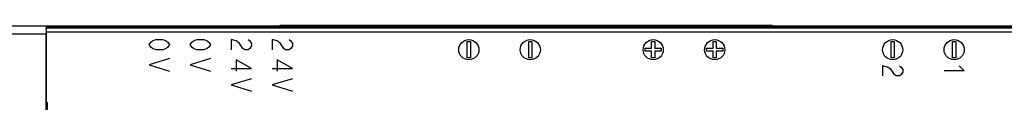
# Model space of a CAD drawing. Extents: x 0 to 1680, y 0 to 1188.
# Tile 47 of 53: x 1226 to 1348, y 1114 to 1123. Entities that reach past the tile are written whole.
import ezdxf

# ---------------------------------------------------------------- set-up
doc = ezdxf.new("R2010")
doc.units = 0
doc.header["$LTSCALE"] = 92.4
for name, color, linetype in [('02___PRT_ALL_AXES', 7, 'CONTINUOUS'), ('03___PRT_ALL_CURVES', 7, 'CONTINUOUS'), ('ALL_FEATURES', 7, 'CONTINUOUS')]:
    doc.layers.add(name, color=color, linetype=linetype)

msp = doc.modelspace()

# ---------------------------------------------------------------- linework, layer by layer
at = {"layer": '02___PRT_ALL_AXES', "color": 7, "linetype": 'CONTINUOUS'}
msp.add_line((1228.796, 1055.182), (1228.796, 1122.224), dxfattribs=at)
at = {"layer": '02___PRT_ALL_AXES', "color": 4, "linetype": 'CONTINUOUS'}
for p, q in [((1280.996, 1119.274), (1280.996, 1121.274)), ((1280.996, 1121.274), (1281.396, 1121.274)), ((1281.396, 1121.274), (1281.396, 1119.274)), ((1288.616, 1119.274), (1288.616, 1121.274)), ((1288.616, 1121.274), (1289.016, 1121.274)), ((1289.016, 1121.274), (1289.016, 1119.274)), ((1303.056, 1120.074), (1303.056, 1120.474)), ((1303.056, 1120.474), (1303.856, 1120.474)), ((1303.856, 1120.474), (1303.856, 1121.274)), ((1303.856, 1121.274), (1304.256, 1121.274)), ((1304.256, 1121.274), (1304.256, 1120.474)), ((1304.256, 1120.474), (1305.056, 1120.474)), ((1305.056, 1120.474), (1305.056, 1120.074)), ((1310.676, 1120.074), (1310.676, 1120.474)), ((1310.676, 1120.474), (1311.476, 1120.474)), ((1311.476, 1120.474), (1311.476, 1121.274)), ((1311.476, 1121.274), (1311.876, 1121.274)), ((1311.876, 1121.274), (1311.876, 1120.474)), ((1311.876, 1120.474), (1312.676, 1120.474)), ((1312.676, 1120.474), (1312.676, 1120.074)), ((1333.536, 1119.274), (1333.536, 1121.274)), ((1333.536, 1121.274), (1333.936, 1121.274)), ((1333.936, 1121.274), (1333.936, 1119.274)), ((1341.156, 1119.274), (1341.156, 1121.274)), ((1341.156, 1121.274), (1341.556, 1121.274)), ((1341.556, 1121.274), (1341.556, 1119.274)), ((1281.396, 1119.274), (1280.996, 1119.274)), ((1289.016, 1119.274), (1288.616, 1119.274)), ((1303.856, 1120.074), (1303.056, 1120.074)), ((1303.856, 1119.274), (1303.856, 1120.074)), ((1304.256, 1119.274), (1303.856, 1119.274)), ((1304.256, 1120.074), (1304.256, 1119.274)), ((1305.056, 1120.074), (1304.256, 1120.074)), ((1311.476, 1120.074), (1310.676, 1120.074)), ((1311.476, 1119.274), (1311.476, 1120.074)), ((1311.876, 1119.274), (1311.476, 1119.274)), ((1311.876, 1120.074), (1311.876, 1119.274)), ((1312.676, 1120.074), (1311.876, 1120.074)), ((1333.936, 1119.274), (1333.536, 1119.274)), ((1341.556, 1119.274), (1341.156, 1119.274)), ((1332.486, 1118.274), (1332.486, 1117.024)), ((1333.111, 1118.118), (1332.486, 1118.274)), ((1333.528, 1117.805), (1333.111, 1118.118)), ((1334.569, 1118.274), (1334.778, 1118.118)), ((1334.778, 1118.118), (1334.986, 1117.805)), ((1341.981, 1118.274), (1342.606, 1117.649)), ((1333.944, 1117.18), (1333.528, 1117.805)), ((1334.153, 1117.024), (1333.944, 1117.18)), ((1334.569, 1117.024), (1334.153, 1117.024)), ((1334.778, 1117.18), (1334.569, 1117.024)), ((1334.986, 1117.493), (1334.778, 1117.18)), ((1334.986, 1117.805), (1334.986, 1117.493)), ((1342.606, 1117.649), (1340.106, 1117.649))]:
    msp.add_line(p, q, dxfattribs=at)
for centre in [(1281.196, 1120.274), (1288.816, 1120.274), (1304.056, 1120.274), (1311.676, 1120.274), (1333.736, 1120.274), (1341.356, 1120.274)]:
    msp.add_circle(centre, 1.25, dxfattribs=at)
at = {"layer": '03___PRT_ALL_CURVES', "color": 4, "linetype": 'CONTINUOUS'}
for p, q in [((1241.586, 1120.899), (1241.794, 1121.211)), ((1241.794, 1120.586), (1241.586, 1120.899)), ((1241.794, 1121.211), (1242.003, 1121.368)), ((1242.003, 1120.43), (1241.794, 1120.586)), ((1242.003, 1121.368), (1242.419, 1121.524)), ((1242.419, 1120.274), (1242.003, 1120.43)), ((1242.419, 1121.524), (1243.253, 1121.524)), ((1243.253, 1121.524), (1243.669, 1121.368)), ((1243.669, 1120.43), (1243.253, 1120.274)), ((1243.669, 1121.368), (1243.878, 1121.211)), ((1243.878, 1120.586), (1243.669, 1120.43)), ((1243.878, 1121.211), (1244.086, 1120.899)), ((1244.086, 1120.899), (1243.878, 1120.586)), ((1246.666, 1120.899), (1246.874, 1121.211)), ((1246.874, 1120.586), (1246.666, 1120.899)), ((1246.874, 1121.211), (1247.083, 1121.368)), ((1247.083, 1120.43), (1246.874, 1120.586)), ((1247.083, 1121.368), (1247.499, 1121.524)), ((1247.499, 1120.274), (1247.083, 1120.43)), ((1247.499, 1121.524), (1248.333, 1121.524)), ((1248.333, 1121.524), (1248.749, 1121.368)), ((1248.749, 1120.43), (1248.333, 1120.274)), ((1248.749, 1121.368), (1248.958, 1121.211)), ((1248.958, 1120.586), (1248.749, 1120.43)), ((1248.958, 1121.211), (1249.166, 1120.899)), ((1249.166, 1120.899), (1248.958, 1120.586)), ((1251.746, 1121.524), (1251.746, 1120.274)), ((1252.371, 1121.368), (1251.746, 1121.524)), ((1252.788, 1121.055), (1252.371, 1121.368)), ((1253.204, 1120.43), (1252.788, 1121.055)), ((1253.413, 1120.274), (1253.204, 1120.43)), ((1253.829, 1121.524), (1254.038, 1121.368)), ((1254.038, 1120.43), (1253.829, 1120.274)), ((1254.038, 1121.368), (1254.246, 1121.055)), ((1254.246, 1120.743), (1254.038, 1120.43)), ((1254.246, 1121.055), (1254.246, 1120.743)), ((1256.826, 1121.524), (1256.826, 1120.274)), ((1257.451, 1121.368), (1256.826, 1121.524)), ((1257.868, 1121.055), (1257.451, 1121.368)), ((1258.284, 1120.43), (1257.868, 1121.055)), ((1258.493, 1120.274), (1258.284, 1120.43)), ((1258.909, 1121.524), (1259.118, 1121.368)), ((1259.118, 1120.43), (1258.909, 1120.274)), ((1259.118, 1121.368), (1259.326, 1121.055)), ((1259.326, 1120.743), (1259.118, 1120.43)), ((1259.326, 1121.055), (1259.326, 1120.743)), ((1244.086, 1119.18), (1241.586, 1118.399)), ((1243.253, 1120.274), (1242.419, 1120.274)), ((1249.166, 1119.18), (1246.666, 1118.399)), ((1248.333, 1120.274), (1247.499, 1120.274)), ((1253.829, 1120.274), (1253.413, 1120.274)), ((1258.909, 1120.274), (1258.493, 1120.274)), ((1241.586, 1118.399), (1244.086, 1117.618)), ((1246.666, 1118.399), (1249.166, 1117.618)), ((1252.371, 1119.024), (1252.371, 1117.618)), ((1254.246, 1117.93), (1252.371, 1119.024)), ((1257.451, 1119.024), (1257.451, 1117.618)), ((1259.326, 1117.93), (1257.451, 1119.024)), ((1251.746, 1117.93), (1254.246, 1117.93)), ((1256.826, 1117.93), (1259.326, 1117.93)), ((1254.246, 1116.68), (1251.746, 1115.899)), ((1251.746, 1115.899), (1254.246, 1115.118)), ((1259.326, 1116.68), (1256.826, 1115.899)), ((1256.826, 1115.899), (1259.326, 1115.118))]:
    msp.add_line(p, q, dxfattribs=at)
at = {"layer": 'ALL_FEATURES', "color": 7, "linetype": 'CONTINUOUS'}
for p, q in [((1213.796, 1123.224), (1228.796, 1123.224)), ((1228.796, 1123.224), (1228.796, 1122.224)), ((1456.496, 1123.024), (1228.796, 1123.024)), ((1228.83, 1122.687), (1228.828, 1122.848)), ((1230.796, 1123.024), (1230.796, 1123.224)), ((1257.796, 1123.224), (1257.796, 1123.304)), ((1257.796, 1123.304), (1318.796, 1123.304)), ((1269.796, 1123.224), (1269.796, 1123.024)), ((1300.796, 1123.224), (1300.796, 1123.024)), ((1318.796, 1123.224), (1318.796, 1123.304)), ((1228.831, 1122.498), (1228.83, 1122.687)), ((1228.831, 1113.718), (1228.831, 1122.498)), ((1228.831, 1113.718), (1228.99, 1113.718)), ((1228.99, 1100.33), (1228.99, 1113.718))]:
    msp.add_line(p, q, dxfattribs=at)
at = {"layer": 'ALL_FEATURES', "color": 3, "linetype": 'CONTINUOUS'}
for p, q in [((1228.796, 1123.224), (1458.796, 1123.224)), ((1271.796, 1123.024), (1271.796, 1123.224)), ((1298.796, 1123.024), (1298.796, 1123.224))]:
    msp.add_line(p, q, dxfattribs=at)
at = {"layer": 'ALL_FEATURES', "color": 9, "linetype": 'CONTINUOUS'}
for p, q in [((1228.822, 1122.998), (1456.485, 1122.998)), ((1258.796, 1123.224), (1258.796, 1123.304)), ((1317.796, 1123.224), (1317.796, 1123.304)), ((1212.796, 1122.224), (1228.796, 1122.224)), ((1228.831, 1122.498), (1456.973, 1122.498))]:
    msp.add_line(p, q, dxfattribs=at)
at = {"layer": 'ALL_FEATURES', "color": 7, "linetype": 'CONTINUOUS'}
msp.add_lwpolyline([(1228.828, 1122.848), (1228.826, 1122.957), (1228.822, 1122.998)], dxfattribs=at)

doc.saveas('drawing.dxf')
